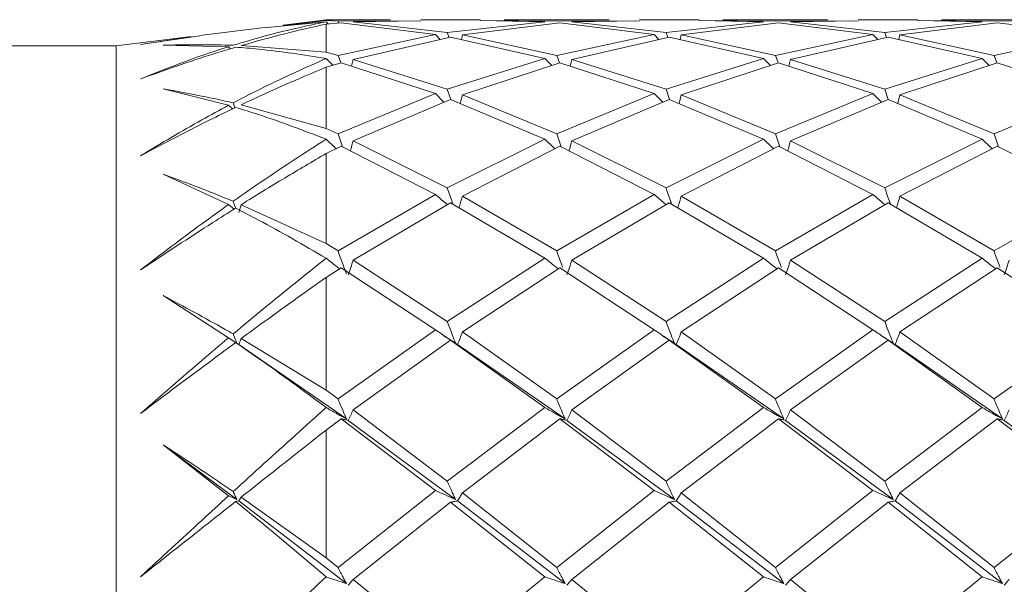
# Model space of a CAD drawing. Header units: millimetres. Extents: x 13381 to 13678, y 211 to 627.
# Tile 38 of 51: x 13496.6 to 13505.98, y 602.34 to 607.72. Entities that reach past the tile are written whole.
import ezdxf

# ---------------------------------------------------------------- set-up
doc = ezdxf.new("R2010")
doc.units = ezdxf.units.MM
doc.header["$LTSCALE"] = 0.3

msp = doc.modelspace()

# ---------------------------------------------------------------- linework, layer by layer
at = {"color": 7, "linetype": 'Continuous', "lineweight": 15}
for p, q in [((13498.9632, 607.6503), (13498.3219, 607.5701)), ((13499.5229, 607.701), (13498.9635, 607.6474)), ((13499.5229, 607.7202), (13499.1138, 607.6691)), ((13499.1147, 607.6616), (13499.5229, 607.7126)), ((13500.1369, 607.7202), (13499.5229, 607.7202)), ((13499.5229, 607.6784), (13499.6682, 607.6907)), ((13499.5229, 607.4096), (13499.5229, 607.6784)), ((13499.637, 607.7074), (13499.5231, 607.7125)), ((13499.5239, 607.7009), (13499.5439, 607.6801)), ((13500.3898, 607.7102), (13499.637, 607.7074)), ((13499.6442, 607.6887), (13499.637, 607.7074)), ((13499.6682, 607.6907), (13500.564, 607.5801)), ((13499.7811, 607.6989), (13500.4257, 607.7108)), ((13500.6774, 607.5985), (13499.7811, 607.6989)), ((13500.9924, 607.7202), (13500.4257, 607.7202)), ((13501.6071, 607.7009), (13500.6774, 607.5985)), ((13500.8221, 607.5747), (13501.7511, 607.6907)), ((13500.9924, 607.7113), (13501.6071, 607.7009)), ((13501.7199, 607.7074), (13500.9971, 607.7112)), ((13502.2202, 607.7202), (13501.2189, 607.7202)), ((13502.4731, 607.7102), (13501.7199, 607.7074)), ((13501.7511, 607.6907), (13502.6477, 607.5801)), ((13501.8637, 607.6989), (13502.5091, 607.7108)), ((13502.7611, 607.5985), (13501.8637, 607.6989)), ((13503.0758, 607.7202), (13502.5091, 607.7202)), ((13503.69, 607.7009), (13502.7611, 607.5985)), ((13502.9058, 607.5747), (13503.8337, 607.6907)), ((13503.0758, 607.7113), (13503.69, 607.7009)), ((13503.8026, 607.7074), (13503.0805, 607.7112)), ((13504.3035, 607.7202), (13503.3021, 607.7202)), ((13504.5565, 607.7102), (13503.8026, 607.7074)), ((13503.8337, 607.6907), (13504.7314, 607.5801)), ((13503.9466, 607.6989), (13504.5925, 607.7108)), ((13504.8448, 607.5985), (13503.9466, 607.6989)), ((13505.1592, 607.7202), (13504.5925, 607.7202)), ((13505.7726, 607.7009), (13504.8448, 607.5985)), ((13504.9895, 607.5747), (13505.9167, 607.6907)), ((13505.1592, 607.7113), (13505.7726, 607.7009)), ((13505.8854, 607.7074), (13505.1638, 607.7112)), ((13506.3868, 607.7202), (13505.3854, 607.7202)), ((13506.6399, 607.7102), (13505.8854, 607.7074)), ((13505.9167, 607.6907), (13506.8151, 607.5801)), ((13498.2393, 607.5598), (13497.5229, 607.4702)), ((13498.3223, 607.5668), (13497.7571, 607.484)), ((13497.7571, 607.484), (13498.2397, 607.5566)), ((13500.564, 607.5801), (13499.637, 607.3805)), ((13499.7811, 607.3419), (13500.7087, 607.5547)), ((13500.564, 607.5801), (13500.6104, 607.5321)), ((13500.6947, 607.5514), (13500.6774, 607.5985)), ((13500.7087, 607.5547), (13501.6071, 607.3504)), ((13500.8221, 607.5747), (13500.8118, 607.5312)), ((13501.7199, 607.3805), (13500.8221, 607.5747)), ((13502.6477, 607.5801), (13501.7199, 607.3805)), ((13501.8637, 607.3419), (13502.7924, 607.5547)), ((13502.6477, 607.5801), (13502.6941, 607.5321)), ((13502.7784, 607.5514), (13502.7611, 607.5985)), ((13502.7924, 607.5547), (13503.69, 607.3504)), ((13502.9058, 607.5747), (13502.8955, 607.5312)), ((13503.8026, 607.3805), (13502.9058, 607.5747)), ((13504.7314, 607.5801), (13503.8026, 607.3805)), ((13503.9466, 607.3419), (13504.8761, 607.5547)), ((13504.7314, 607.5801), (13504.7778, 607.5322)), ((13504.8621, 607.5514), (13504.8448, 607.5985)), ((13504.8761, 607.5547), (13505.7726, 607.3504)), ((13504.9895, 607.5747), (13504.9792, 607.5312)), ((13505.8854, 607.3805), (13504.9895, 607.5747)), ((13506.8151, 607.5801), (13505.8854, 607.3805)), ((13497.5229, 607.4702), (13488.0229, 607.4702)), ((13497.5229, 601.2202), (13497.5229, 607.4702)), ((13498.5942, 607.463), (13497.9708, 607.4777)), ((13498.5942, 607.463), (13498.6135, 607.4439)), ((13498.7146, 607.474), (13499.5229, 607.4096)), ((13499.637, 607.3805), (13499.5231, 607.4096)), ((13499.6623, 607.3085), (13499.637, 607.3805)), ((13501.7453, 607.3083), (13501.7199, 607.3805)), ((13503.828, 607.3083), (13503.8026, 607.3805)), ((13505.9109, 607.3083), (13505.8854, 607.3805)), ((13499.5229, 607.2677), (13499.6682, 607.3102)), ((13499.5229, 606.6849), (13499.5229, 607.2677)), ((13499.5239, 607.3504), (13499.5868, 607.2864)), ((13499.6682, 607.3102), (13500.564, 607.0159)), ((13499.7811, 607.3419), (13499.7657, 607.2782)), ((13500.6774, 607.0571), (13499.7811, 607.3419)), ((13501.6071, 607.3504), (13500.6774, 607.0571)), ((13500.8221, 607.0043), (13501.7511, 607.3102)), ((13501.6071, 607.3504), (13501.6721, 607.2842)), ((13501.7511, 607.3102), (13502.6477, 607.0159)), ((13501.8637, 607.3419), (13501.8484, 607.2782)), ((13502.7611, 607.0571), (13501.8637, 607.3419)), ((13503.69, 607.3504), (13502.7611, 607.0571)), ((13502.9058, 607.0043), (13503.8337, 607.3102)), ((13503.69, 607.3504), (13503.7548, 607.2842)), ((13503.8337, 607.3102), (13504.7314, 607.0159)), ((13503.9466, 607.3419), (13503.9312, 607.2782)), ((13504.8448, 607.0571), (13503.9466, 607.3419)), ((13505.7726, 607.3504), (13504.8448, 607.0571)), ((13504.9895, 607.0043), (13505.9167, 607.3102)), ((13505.7726, 607.3504), (13505.8376, 607.2841)), ((13505.9167, 607.3102), (13506.8151, 607.0159)), ((13498.5942, 606.9048), (13497.9708, 607.0624)), ((13500.564, 607.0159), (13499.637, 606.6339)), ((13500.564, 607.0159), (13500.6464, 606.9351)), ((13500.7108, 606.9606), (13500.6774, 607.0571)), ((13500.8221, 607.0043), (13500.8014, 606.9224)), ((13501.7199, 606.6339), (13500.8221, 607.0043)), ((13502.6477, 607.0159), (13501.7199, 606.6339)), ((13502.6477, 607.0159), (13502.7301, 606.9351)), ((13502.7945, 606.9606), (13502.7611, 607.0571)), ((13502.9058, 607.0043), (13502.8851, 606.9224)), ((13503.8026, 606.6339), (13502.9058, 607.0043)), ((13504.7314, 607.0159), (13503.8026, 606.6339)), ((13504.7314, 607.0159), (13504.8138, 606.9351)), ((13504.8782, 606.9606), (13504.8448, 607.0571)), ((13504.9895, 607.0043), (13504.9688, 606.9223)), ((13505.8854, 606.6339), (13504.9895, 607.0043)), ((13506.8151, 607.0159), (13505.8854, 606.6339)), ((13498.5942, 606.9048), (13498.631, 606.8701)), ((13498.7146, 606.9101), (13499.5229, 606.6849)), ((13499.7811, 606.5677), (13500.7087, 606.9615)), ((13500.7087, 606.9615), (13501.6071, 606.5822)), ((13501.8637, 606.5677), (13502.7924, 606.9615)), ((13502.7924, 606.9615), (13503.69, 606.5822)), ((13503.9466, 606.5677), (13504.8761, 606.9615)), ((13504.8761, 606.9615), (13505.7726, 606.5822)), ((13499.637, 606.6339), (13499.5231, 606.6848)), ((13499.6801, 606.5085), (13499.637, 606.6339)), ((13501.763, 606.5086), (13501.7199, 606.6339)), ((13503.8456, 606.5086), (13503.8026, 606.6339)), ((13505.9286, 606.5086), (13505.8854, 606.6339)), ((13499.5229, 606.4449), (13499.6682, 606.5146)), ((13499.6682, 606.5146), (13500.564, 606.0568)), ((13500.6774, 606.118), (13499.7811, 606.5677)), ((13501.6071, 606.5822), (13500.6774, 606.118)), ((13500.8221, 606.0397), (13501.7511, 606.5146)), ((13501.7511, 606.5146), (13502.6477, 606.0568)), ((13502.7611, 606.118), (13501.8637, 606.5677)), ((13503.69, 606.5822), (13502.7611, 606.118)), ((13502.9058, 606.0397), (13503.8337, 606.5146)), ((13503.8337, 606.5146), (13504.7314, 606.0568)), ((13504.8448, 606.118), (13503.9466, 606.5677)), ((13505.7726, 606.5822), (13504.8448, 606.118)), ((13504.9895, 606.0397), (13505.9167, 606.5146)), ((13505.9167, 606.5146), (13506.8151, 606.0568)), ((13499.5229, 605.5878), (13499.5229, 606.4449)), ((13498.5942, 605.9592), (13497.9708, 606.249)), ((13500.564, 606.0568), (13499.637, 605.5183)), ((13502.6477, 606.0568), (13501.7199, 605.5183)), ((13504.7314, 606.0568), (13503.8026, 605.5183)), ((13506.8151, 606.0568), (13505.8854, 605.5183)), ((13498.5942, 605.9592), (13498.6466, 605.9158)), ((13498.7146, 605.9584), (13498.692, 605.8837)), ((13498.7146, 605.9584), (13499.5229, 605.5878)), ((13499.7811, 605.4291), (13500.7087, 605.9772)), ((13500.7087, 605.9772), (13501.6071, 605.4486)), ((13501.7199, 605.5183), (13500.8221, 606.0397)), ((13501.8637, 605.4291), (13502.7924, 605.9772)), ((13502.7924, 605.9772), (13503.69, 605.4486)), ((13503.8026, 605.5183), (13502.9058, 606.0397)), ((13503.9466, 605.4291), (13504.8761, 605.9772)), ((13504.8761, 605.9772), (13505.7726, 605.4486)), ((13505.8854, 605.5183), (13504.9895, 606.0397)), ((13499.637, 605.5183), (13499.5231, 605.5877)), ((13500.6774, 604.8451), (13499.7811, 605.4291)), ((13501.6071, 605.4486), (13500.6774, 604.8451)), ((13502.7611, 604.8451), (13501.8637, 605.4291)), ((13503.69, 605.4486), (13502.7611, 604.8451)), ((13504.8448, 604.8451), (13503.9466, 605.4291)), ((13505.7726, 605.4486), (13504.8448, 604.8451)), ((13499.5229, 605.266), (13499.6682, 605.3583)), ((13499.6682, 605.3583), (13500.564, 604.768)), ((13500.8221, 604.7466), (13501.7511, 605.3583)), ((13501.7511, 605.3583), (13502.6477, 604.768)), ((13502.9058, 604.7466), (13503.8337, 605.3583)), ((13503.8337, 605.3583), (13504.7314, 604.768)), ((13504.9895, 604.7466), (13505.9167, 605.3583)), ((13505.9167, 605.3583), (13506.8151, 604.768)), ((13499.5229, 604.193), (13499.5229, 605.266)), ((13498.5942, 604.6906), (13497.9708, 605.0929)), ((13500.564, 604.768), (13499.637, 604.1098)), ((13501.7199, 604.1098), (13500.8221, 604.7466)), ((13502.6477, 604.768), (13501.7199, 604.1098)), ((13503.8026, 604.1098), (13502.9058, 604.7466)), ((13504.7314, 604.768), (13503.8026, 604.1098)), ((13505.8854, 604.1098), (13504.9895, 604.7466)), ((13506.8151, 604.768), (13505.8854, 604.1098)), ((13498.6737, 604.6383), (13498.5614, 604.711)), ((13498.5942, 604.6906), (13498.6737, 604.6383)), ((13498.692, 604.6262), (13498.6616, 604.645)), ((13498.7146, 604.6839), (13498.692, 604.6262)), ((13498.7146, 604.6839), (13499.5229, 604.193)), ((13499.7811, 604.0037), (13500.7087, 604.6686)), ((13500.7574, 604.6383), (13500.645, 604.7099)), ((13500.7087, 604.6686), (13501.6071, 604.0268)), ((13501.8637, 604.0037), (13502.7924, 604.6686)), ((13502.8411, 604.6383), (13502.7287, 604.7099)), ((13502.7924, 604.6686), (13503.69, 604.0268)), ((13503.9466, 604.0037), (13504.8761, 604.6686)), ((13504.9248, 604.6383), (13504.8123, 604.7099)), ((13504.8761, 604.6686), (13505.7726, 604.0268)), ((13499.7167, 603.9174), (13498.692, 604.6262)), ((13501.7995, 603.9174), (13500.7757, 604.6262)), ((13503.8822, 603.9174), (13502.8594, 604.6262)), ((13505.9652, 603.9174), (13504.9431, 604.6262)), ((13499.637, 604.1098), (13499.5229, 604.193)), ((13499.5229, 604.026), (13499.5229, 604.0275)), ((13499.5229, 604.0275), (13499.5239, 604.0268)), ((13499.5239, 604.0268), (13499.5229, 604.026)), ((13500.6774, 603.3251), (13499.7811, 604.0037)), ((13501.6071, 604.0268), (13500.6774, 603.3251)), ((13502.7611, 603.3251), (13501.8637, 604.0037)), ((13503.69, 604.0268), (13502.7611, 603.3251)), ((13504.8448, 603.3251), (13503.9466, 604.0037)), ((13505.7726, 604.0268), (13504.8448, 603.3251)), ((13499.5229, 603.8114), (13499.6682, 603.9199)), ((13499.6682, 603.9199), (13500.564, 603.2375)), ((13500.7574, 603.1503), (13499.7349, 603.9043)), ((13500.8221, 603.2132), (13501.7511, 603.9199)), ((13501.7511, 603.9199), (13502.6477, 603.2375)), ((13502.8411, 603.1503), (13501.8176, 603.9043)), ((13502.9058, 603.2132), (13503.8337, 603.9199)), ((13503.8337, 603.9199), (13504.7314, 603.2375)), ((13504.9248, 603.1503), (13503.9003, 603.9043)), ((13504.9895, 603.2132), (13505.9167, 603.9199)), ((13505.9167, 603.9199), (13506.8151, 603.2375)), ((13507.0084, 603.1503), (13505.9834, 603.9043)), ((13499.5229, 602.5957), (13499.5229, 603.8114)), ((13498.5942, 603.1855), (13497.9708, 603.6729)), ((13498.6737, 603.1503), (13497.9708, 603.6729)), ((13500.564, 603.2375), (13499.637, 602.5044)), ((13502.6477, 603.2375), (13501.7199, 602.5044)), ((13504.7314, 603.2375), (13503.8026, 602.5044)), ((13506.8151, 603.2375), (13505.8854, 602.5044)), ((13498.5942, 603.1855), (13498.6737, 603.1503)), ((13498.692, 603.1365), (13498.6616, 603.1314)), ((13498.7146, 603.1733), (13498.692, 603.1365)), ((13499.7167, 602.3502), (13498.692, 603.1365)), ((13498.7146, 603.1733), (13499.5229, 602.5957)), ((13501.7995, 602.3502), (13500.7757, 603.1365)), ((13501.7199, 602.5044), (13500.8221, 603.2132)), ((13503.8822, 602.3502), (13502.8594, 603.1365)), ((13503.8026, 602.5044), (13502.9058, 603.2132)), ((13505.9652, 602.3502), (13504.9431, 603.1365)), ((13505.8854, 602.5044), (13504.9895, 603.2132)), ((13499.7811, 602.3886), (13500.7087, 603.125)), ((13500.7087, 603.125), (13501.6071, 602.4137)), ((13501.8637, 602.3886), (13502.7924, 603.125)), ((13502.7924, 603.125), (13503.69, 602.4137)), ((13503.9466, 602.3886), (13504.8761, 603.125)), ((13504.8761, 603.125), (13505.7726, 602.4137)), ((13499.637, 602.5044), (13499.5229, 602.5957)), ((13499.5229, 602.4129), (13499.5229, 602.4145)), ((13499.5229, 602.4145), (13499.5239, 602.4137)), ((13499.5239, 602.4137), (13499.5229, 602.4129)), ((13500.6774, 601.6617), (13499.7811, 602.3886)), ((13501.6071, 602.4137), (13500.6774, 601.6617)), ((13502.7611, 601.6617), (13501.8637, 602.3886)), ((13503.69, 602.4137), (13502.7611, 601.6617)), ((13504.8448, 601.6617), (13503.9466, 602.3886)), ((13505.7726, 602.4137), (13504.8448, 601.6617))]:
    msp.add_line(p, q, dxfattribs=at)
for points, knots in [([(13498.6383, 607.4768), (13498.736, 607.5061), (13499.0315, 607.5947), (13499.3258, 607.6583), (13499.5229, 607.7008)], [0, 0, 0, 0, 0.330343, 1, 1, 1, 1]), ([(13499.5229, 607.6784), (13499.3917, 607.6489), (13499.123, 607.5885), (13498.8528, 607.5127), (13498.7146, 607.474)], [0, 0, 0, 0, 0.488395, 1, 1, 1, 1]), ([(13497.7571, 607.1565), (13497.9513, 607.2341), (13498.2305, 607.3456), (13498.5092, 607.4356), (13498.5942, 607.463)], [0, 0, 0, 0, 0.6953231, 1, 1, 1, 1]), ([(13498.6616, 607.4585), (13498.5895, 607.4369), (13498.2886, 607.3469), (13497.9867, 607.2387), (13497.7571, 607.1565)], [0, 0, 0, 0, 0.239604, 1, 1, 1, 1]), ([(13497.9708, 607.4777), (13498.1679, 607.4809), (13498.3906, 607.4845), (13498.6128, 607.4776), (13498.6383, 607.4768)], [0, 0, 0, 0, 0.8849732, 1, 1, 1, 1]), ([(13499.5229, 607.3507), (13499.3086, 607.3848), (13499.022, 607.4305), (13498.7342, 607.4529), (13498.6616, 607.4585)], [0, 0, 0, 0, 0.747702, 1, 1, 1, 1]), ([(13498.6383, 606.9281), (13498.736, 606.9786), (13499.0315, 607.1316), (13499.3258, 607.2625), (13499.5229, 607.3502)], [0, 0, 0, 0, 0.330343, 1, 1, 1, 1]), ([(13499.5229, 607.2677), (13499.3917, 607.2127), (13499.123, 607.1), (13498.8528, 606.9744), (13498.7146, 606.9101)], [0, 0, 0, 0, 0.488396, 1, 1, 1, 1]), ([(13497.9708, 607.0624), (13498.1679, 607.0262), (13498.3906, 606.9852), (13498.6128, 606.934), (13498.6383, 606.9281)], [0, 0, 0, 0, 0.8849735, 1, 1, 1, 1]), ([(13497.7571, 606.4244), (13497.9513, 606.5413), (13498.2305, 606.7095), (13498.5092, 606.8592), (13498.5942, 606.9048)], [0, 0, 0, 0, 0.695322, 1, 1, 1, 1]), ([(13498.6616, 606.8849), (13498.5895, 606.8503), (13498.2886, 606.7056), (13497.9867, 606.5459), (13497.7571, 606.4244)], [0, 0, 0, 0, 0.239604, 1, 1, 1, 1]), ([(13498.655, 606.8817), (13498.6507, 606.8936), (13498.6451, 606.9091), (13498.6396, 606.9245), (13498.6383, 606.9281)], [0, 0, 0, 0, 0.770536, 1, 1, 1, 1]), ([(13499.5229, 606.5827), (13499.3086, 606.6649), (13499.022, 606.7749), (13498.7342, 606.8628), (13498.6616, 606.8849)], [0, 0, 0, 0, 0.747701, 1, 1, 1, 1]), ([(13498.6383, 605.9904), (13498.736, 606.0587), (13499.0315, 606.2655), (13499.3258, 606.4549), (13499.5229, 606.5817)], [0, 0, 0, 0, 0.330343, 1, 1, 1, 1]), ([(13499.5239, 606.5822), (13499.5554, 606.5523), (13499.5874, 606.522), (13499.6204, 606.4924), (13499.6209, 606.4919)], [0, 0, 0, 0, 0.983582, 1, 1, 1, 1]), ([(13499.7811, 606.5677), (13499.7736, 606.5394), (13499.765, 606.5069), (13499.756, 606.4745), (13499.7549, 606.4703)], [0, 0, 0, 0, 0.872641, 1, 1, 1, 1]), ([(13501.6071, 606.5822), (13501.6385, 606.5524), (13501.6708, 606.5217), (13501.7041, 606.4918), (13501.7049, 606.491)], [0, 0, 0, 0, 0.973627, 1, 1, 1, 1]), ([(13501.8637, 606.5677), (13501.8563, 606.5394), (13501.8477, 606.5069), (13501.8388, 606.4745), (13501.8376, 606.4704)], [0, 0, 0, 0, 0.873661, 1, 1, 1, 1]), ([(13503.69, 606.5822), (13503.7213, 606.5523), (13503.7535, 606.5217), (13503.7868, 606.4918), (13503.7876, 606.491)], [0, 0, 0, 0, 0.973988, 1, 1, 1, 1]), ([(13503.9466, 606.5677), (13503.9391, 606.5394), (13503.9305, 606.5069), (13503.9215, 606.4745), (13503.9204, 606.4704)], [0, 0, 0, 0, 0.873674, 1, 1, 1, 1]), ([(13505.7726, 606.5822), (13505.804, 606.5523), (13505.8363, 606.5216), (13505.8696, 606.4918), (13505.8705, 606.491)], [0, 0, 0, 0, 0.973601, 1, 1, 1, 1]), ([(13499.5229, 606.4449), (13499.3917, 606.3681), (13499.123, 606.2109), (13498.8528, 606.0439), (13498.7146, 605.9584)], [0, 0, 0, 0, 0.488395, 1, 1, 1, 1]), ([(13497.9708, 606.249), (13498.1679, 606.1758), (13498.3906, 606.0931), (13498.6128, 606.001), (13498.6383, 605.9904)], [0, 0, 0, 0, 0.8849734, 1, 1, 1, 1]), ([(13500.564, 606.0568), (13500.5956, 606.0291), (13500.6332, 605.9962), (13500.672, 605.9642), (13500.6781, 605.9591)], [0, 0, 0, 0, 0.841058, 1, 1, 1, 1]), ([(13500.7287, 605.972), (13500.7277, 605.9746), (13500.71, 606.0231), (13500.6932, 606.0719), (13500.6774, 606.118)], [0, 0, 0, 0, 0.0539771, 1, 1, 1, 1]), ([(13502.6477, 606.0568), (13502.6793, 606.0291), (13502.7169, 605.9962), (13502.7557, 605.9642), (13502.7618, 605.9591)], [0, 0, 0, 0, 0.8411, 1, 1, 1, 1]), ([(13502.8124, 605.972), (13502.8114, 605.9746), (13502.7937, 606.0231), (13502.7769, 606.0719), (13502.7611, 606.118)], [0, 0, 0, 0, 0.053985, 1, 1, 1, 1]), ([(13504.7314, 606.0568), (13504.763, 606.0291), (13504.8006, 605.9962), (13504.8394, 605.9642), (13504.8455, 605.9591)], [0, 0, 0, 0, 0.841152, 1, 1, 1, 1]), ([(13504.8961, 605.972), (13504.8951, 605.9746), (13504.8774, 606.0231), (13504.8607, 606.0719), (13504.8448, 606.118)], [0, 0, 0, 0, 0.0540204, 1, 1, 1, 1]), ([(13497.7571, 605.3377), (13497.9513, 605.486), (13498.2305, 605.6992), (13498.5092, 605.8984), (13498.5942, 605.9592)], [0, 0, 0, 0, 0.695323, 1, 1, 1, 1]), ([(13498.6622, 605.925), (13498.6554, 605.9433), (13498.6474, 605.9651), (13498.6396, 605.9869), (13498.6383, 605.9904)], [0, 0, 0, 0, 0.839112, 1, 1, 1, 1]), ([(13500.8221, 606.0397), (13500.8146, 606.0136), (13500.8039, 605.9769), (13500.7928, 605.9403), (13500.7896, 605.9296)], [0, 0, 0, 0, 0.708699, 1, 1, 1, 1]), ([(13502.9058, 606.0397), (13502.8983, 606.0136), (13502.8876, 605.9769), (13502.8765, 605.9402), (13502.8733, 605.9295)], [0, 0, 0, 0, 0.708436, 1, 1, 1, 1]), ([(13504.9895, 606.0397), (13504.982, 606.0136), (13504.9713, 605.9769), (13504.9602, 605.9402), (13504.9569, 605.9295)], [0, 0, 0, 0, 0.708201, 1, 1, 1, 1]), ([(13498.6616, 605.9253), (13498.5895, 605.8799), (13498.2886, 605.6905), (13497.9867, 605.4901), (13497.7571, 605.3377)], [0, 0, 0, 0, 0.239604, 1, 1, 1, 1]), ([(13499.5229, 605.4492), (13499.3086, 605.5739), (13499.022, 605.7407), (13498.7342, 605.8881), (13498.6616, 605.9253)], [0, 0, 0, 0, 0.747703, 1, 1, 1, 1]), ([(13499.7167, 605.3008), (13499.7061, 605.3287), (13499.6787, 605.401), (13499.6529, 605.4737), (13499.637, 605.5183)], [0, 0, 0, 0, 0.386189, 1, 1, 1, 1]), ([(13501.7775, 605.3594), (13501.7744, 605.3678), (13501.7545, 605.4206), (13501.7357, 605.4737), (13501.7199, 605.5183)], [0, 0, 0, 0, 0.159396, 1, 1, 1, 1]), ([(13503.8602, 605.3594), (13503.857, 605.3678), (13503.8371, 605.4206), (13503.8184, 605.4737), (13503.8026, 605.5183)], [0, 0, 0, 0, 0.159334, 1, 1, 1, 1]), ([(13505.9431, 605.3594), (13505.94, 605.3678), (13505.9201, 605.4206), (13505.9012, 605.4737), (13505.8854, 605.5183)], [0, 0, 0, 0, 0.15913, 1, 1, 1, 1]), ([(13498.6383, 604.7277), (13498.736, 604.8091), (13499.0315, 605.0557), (13499.3258, 605.2906), (13499.5229, 605.4479)], [0, 0, 0, 0, 0.330342, 1, 1, 1, 1]), ([(13499.5239, 605.4486), (13499.5555, 605.4236), (13499.598, 605.39), (13499.6418, 605.3571), (13499.6531, 605.3487)], [0, 0, 0, 0, 0.742412, 1, 1, 1, 1]), ([(13499.7811, 605.4291), (13499.7735, 605.4059), (13499.7585, 605.3594), (13499.7427, 605.3129), (13499.7349, 605.2897)], [0, 0, 0, 0, 0.499989, 1, 1, 1, 1]), ([(13501.6071, 605.4486), (13501.6386, 605.4236), (13501.6811, 605.3899), (13501.7249, 605.357), (13501.7362, 605.3485)], [0, 0, 0, 0, 0.7410546, 1, 1, 1, 1]), ([(13501.8637, 605.4291), (13501.8562, 605.4059), (13501.8412, 605.3594), (13501.8255, 605.3129), (13501.8176, 605.2897)], [0, 0, 0, 0, 0.499992, 1, 1, 1, 1]), ([(13503.69, 605.4486), (13503.7214, 605.4236), (13503.7638, 605.3899), (13503.8076, 605.357), (13503.8189, 605.3485)], [0, 0, 0, 0, 0.741266, 1, 1, 1, 1]), ([(13503.9466, 605.4291), (13503.939, 605.4059), (13503.924, 605.3594), (13503.9082, 605.3129), (13503.9003, 605.2897)], [0, 0, 0, 0, 0.499991, 1, 1, 1, 1]), ([(13505.7726, 605.4486), (13505.8041, 605.4236), (13505.8466, 605.3899), (13505.8905, 605.357), (13505.9018, 605.3485)], [0, 0, 0, 0, 0.7411982, 1, 1, 1, 1]), ([(13506.0297, 605.4291), (13506.0221, 605.4059), (13506.007, 605.3594), (13505.9913, 605.3129), (13505.9834, 605.2897)], [0, 0, 0, 0, 0.499986, 1, 1, 1, 1]), ([(13499.5229, 605.266), (13499.3917, 605.1727), (13499.123, 604.9817), (13498.8528, 604.7847), (13498.7146, 604.6839)], [0, 0, 0, 0, 0.488395, 1, 1, 1, 1]), ([(13497.9708, 605.0929), (13498.1679, 604.9877), (13498.3906, 604.8689), (13498.6128, 604.7422), (13498.6383, 604.7277)], [0, 0, 0, 0, 0.884973, 1, 1, 1, 1]), ([(13500.7574, 604.6383), (13500.7468, 604.6649), (13500.7193, 604.7336), (13500.6933, 604.8027), (13500.6774, 604.8451)], [0, 0, 0, 0, 0.3860191, 1, 1, 1, 1]), ([(13502.8411, 604.6383), (13502.8305, 604.6649), (13502.803, 604.7336), (13502.777, 604.8027), (13502.7611, 604.8451)], [0, 0, 0, 0, 0.386011, 1, 1, 1, 1]), ([(13504.9248, 604.6383), (13504.9142, 604.6649), (13504.8867, 604.7336), (13504.8607, 604.8027), (13504.8448, 604.8451)], [0, 0, 0, 0, 0.3860121, 1, 1, 1, 1]), ([(13498.6737, 604.6383), (13498.6631, 604.6649), (13498.6512, 604.6946), (13498.6396, 604.7244), (13498.6383, 604.7277)], [0, 0, 0, 0, 0.891596, 1, 1, 1, 1]), ([(13500.564, 604.768), (13500.5957, 604.7462), (13500.6592, 604.7024), (13500.7247, 604.6597), (13500.7574, 604.6383)], [0, 0, 0, 0, 0.499897, 1, 1, 1, 1]), ([(13500.8221, 604.7466), (13500.8145, 604.7265), (13500.7994, 604.6863), (13500.7836, 604.6462), (13500.7757, 604.6262)], [0, 0, 0, 0, 0.499988, 1, 1, 1, 1]), ([(13502.6477, 604.768), (13502.6794, 604.7462), (13502.7429, 604.7024), (13502.8084, 604.6597), (13502.8411, 604.6383)], [0, 0, 0, 0, 0.499901, 1, 1, 1, 1]), ([(13502.9058, 604.7466), (13502.8983, 604.7265), (13502.8831, 604.6863), (13502.8673, 604.6462), (13502.8594, 604.6262)], [0, 0, 0, 0, 0.499988, 1, 1, 1, 1]), ([(13504.7314, 604.768), (13504.7631, 604.7462), (13504.8266, 604.7025), (13504.8921, 604.6597), (13504.9248, 604.6383)], [0, 0, 0, 0, 0.4998936, 1, 1, 1, 1]), ([(13504.9895, 604.7466), (13504.9819, 604.7265), (13504.9668, 604.6863), (13504.951, 604.6462), (13504.9431, 604.6262)], [0, 0, 0, 0, 0.4999839, 1, 1, 1, 1]), ([(13497.7571, 603.9704), (13497.9513, 604.1399), (13498.2305, 604.3837), (13498.5092, 604.6189), (13498.5942, 604.6906)], [0, 0, 0, 0, 0.695323, 1, 1, 1, 1]), ([(13498.6616, 604.645), (13498.5895, 604.592), (13498.2886, 604.3707), (13497.9867, 604.1433), (13497.7571, 603.9704)], [0, 0, 0, 0, 0.239604, 1, 1, 1, 1]), ([(13499.5229, 604.0275), (13499.3086, 604.1862), (13499.022, 604.3985), (13498.7342, 604.5954), (13498.6616, 604.645)], [0, 0, 0, 0, 0.747702, 1, 1, 1, 1]), ([(13500.7757, 604.6262), (13500.7643, 604.6332), (13500.7414, 604.6472), (13500.7196, 604.6615), (13500.7087, 604.6686)], [0, 0, 0, 0, 0.4999668, 1, 1, 1, 1]), ([(13502.8594, 604.6262), (13502.848, 604.6332), (13502.8251, 604.6472), (13502.8033, 604.6615), (13502.7924, 604.6686)], [0, 0, 0, 0, 0.499962, 1, 1, 1, 1]), ([(13504.9431, 604.6262), (13504.9317, 604.6332), (13504.9088, 604.6472), (13504.887, 604.6615), (13504.8761, 604.6686)], [0, 0, 0, 0, 0.499975, 1, 1, 1, 1]), ([(13499.7167, 603.9174), (13499.7061, 603.9421), (13499.6787, 604.0061), (13499.6529, 604.0704), (13499.637, 604.1098)], [0, 0, 0, 0, 0.38619, 1, 1, 1, 1]), ([(13501.7995, 603.9174), (13501.7889, 603.9421), (13501.7616, 604.0061), (13501.7358, 604.0704), (13501.7199, 604.1098)], [0, 0, 0, 0, 0.386277, 1, 1, 1, 1]), ([(13503.8822, 603.9174), (13503.8716, 603.9421), (13503.8443, 604.0061), (13503.8184, 604.0704), (13503.8026, 604.1098)], [0, 0, 0, 0, 0.386268, 1, 1, 1, 1]), ([(13505.9652, 603.9174), (13505.9546, 603.9421), (13505.9272, 604.0061), (13505.9013, 604.0704), (13505.8854, 604.1098)], [0, 0, 0, 0, 0.3861825, 1, 1, 1, 1]), ([(13498.6383, 603.2259), (13498.736, 603.3149), (13499.0315, 603.5844), (13499.3258, 603.8489), (13499.5229, 604.026)], [0, 0, 0, 0, 0.330343, 1, 1, 1, 1]), ([(13499.5239, 604.0268), (13499.5556, 604.0084), (13499.6189, 603.9716), (13499.6841, 603.9355), (13499.7167, 603.9174)], [0, 0, 0, 0, 0.499901, 1, 1, 1, 1]), ([(13499.7811, 604.0037), (13499.7735, 603.9871), (13499.7585, 603.954), (13499.7427, 603.9209), (13499.7349, 603.9043)], [0, 0, 0, 0, 0.499993, 1, 1, 1, 1]), ([(13501.6071, 604.0268), (13501.6387, 604.0084), (13501.7018, 603.9716), (13501.7669, 603.9355), (13501.7995, 603.9174)], [0, 0, 0, 0, 0.499903, 1, 1, 1, 1]), ([(13501.8637, 604.0037), (13501.8562, 603.9871), (13501.8412, 603.954), (13501.8255, 603.9209), (13501.8176, 603.9043)], [0, 0, 0, 0, 0.499992, 1, 1, 1, 1]), ([(13503.69, 604.0268), (13503.7215, 604.0084), (13503.7846, 603.9715), (13503.8496, 603.9354), (13503.8822, 603.9174)], [0, 0, 0, 0, 0.499904, 1, 1, 1, 1]), ([(13503.9466, 604.0037), (13503.939, 603.9871), (13503.924, 603.954), (13503.9082, 603.9209), (13503.9003, 603.9043)], [0, 0, 0, 0, 0.4999915, 1, 1, 1, 1]), ([(13505.7726, 604.0268), (13505.8042, 604.0083), (13505.8674, 603.9715), (13505.9326, 603.9354), (13505.9652, 603.9174)], [0, 0, 0, 0, 0.499899, 1, 1, 1, 1]), ([(13506.0297, 604.0037), (13506.0221, 603.9871), (13506.007, 603.954), (13505.9913, 603.9209), (13505.9834, 603.9043)], [0, 0, 0, 0, 0.499986, 1, 1, 1, 1]), ([(13499.7349, 603.9043), (13499.7235, 603.9069), (13499.7007, 603.912), (13499.679, 603.9173), (13499.6682, 603.9199)], [0, 0, 0, 0, 0.499978, 1, 1, 1, 1]), ([(13501.8176, 603.9043), (13501.8063, 603.9069), (13501.7836, 603.912), (13501.7619, 603.9173), (13501.7511, 603.9199)], [0, 0, 0, 0, 0.499979, 1, 1, 1, 1]), ([(13503.9003, 603.9043), (13503.889, 603.9069), (13503.8662, 603.912), (13503.8446, 603.9173), (13503.8337, 603.9199)], [0, 0, 0, 0, 0.499965, 1, 1, 1, 1]), ([(13505.9834, 603.9043), (13505.972, 603.9069), (13505.9492, 603.912), (13505.9275, 603.9173), (13505.9167, 603.9199)], [0, 0, 0, 0, 0.499967, 1, 1, 1, 1]), ([(13499.5229, 603.8114), (13499.3917, 603.708), (13499.123, 603.4961), (13498.8528, 603.2825), (13498.7146, 603.1733)], [0, 0, 0, 0, 0.488395, 1, 1, 1, 1]), ([(13497.9708, 603.6729), (13498.1679, 603.5429), (13498.3906, 603.396), (13498.6128, 603.2434), (13498.6383, 603.2259)], [0, 0, 0, 0, 0.884973, 1, 1, 1, 1]), ([(13500.7574, 603.1503), (13500.7468, 603.1728), (13500.7193, 603.2309), (13500.6933, 603.2893), (13500.6774, 603.3251)], [0, 0, 0, 0, 0.386021, 1, 1, 1, 1]), ([(13502.8411, 603.1503), (13502.8305, 603.1728), (13502.803, 603.2309), (13502.777, 603.2893), (13502.7611, 603.3251)], [0, 0, 0, 0, 0.386012, 1, 1, 1, 1]), ([(13504.9248, 603.1503), (13504.9142, 603.1728), (13504.8867, 603.2309), (13504.8607, 603.2893), (13504.8448, 603.3251)], [0, 0, 0, 0, 0.386013, 1, 1, 1, 1]), ([(13500.564, 603.2375), (13500.5957, 603.2228), (13500.6592, 603.1935), (13500.7247, 603.1647), (13500.7574, 603.1503)], [0, 0, 0, 0, 0.499897, 1, 1, 1, 1]), ([(13502.6477, 603.2375), (13502.6794, 603.2228), (13502.7429, 603.1935), (13502.8084, 603.1647), (13502.8411, 603.1503)], [0, 0, 0, 0, 0.499899, 1, 1, 1, 1]), ([(13504.7314, 603.2375), (13504.7631, 603.2228), (13504.8266, 603.1935), (13504.8921, 603.1647), (13504.9248, 603.1503)], [0, 0, 0, 0, 0.499894, 1, 1, 1, 1]), ([(13497.7571, 602.4157), (13497.9513, 602.5949), (13498.2305, 602.8526), (13498.5092, 603.1078), (13498.5942, 603.1855)], [0, 0, 0, 0, 0.695323, 1, 1, 1, 1]), ([(13498.6737, 603.1503), (13498.6631, 603.1728), (13498.6512, 603.1979), (13498.6396, 603.2232), (13498.6383, 603.2259)], [0, 0, 0, 0, 0.8915884, 1, 1, 1, 1]), ([(13500.7757, 603.1365), (13500.7643, 603.1346), (13500.7414, 603.1307), (13500.7196, 603.1269), (13500.7087, 603.125)], [0, 0, 0, 0, 0.499968, 1, 1, 1, 1]), ([(13500.8221, 603.2132), (13500.8145, 603.2004), (13500.7994, 603.1748), (13500.7836, 603.1493), (13500.7757, 603.1365)], [0, 0, 0, 0, 0.4999898, 1, 1, 1, 1]), ([(13502.8594, 603.1365), (13502.848, 603.1346), (13502.8251, 603.1307), (13502.8033, 603.1269), (13502.7924, 603.125)], [0, 0, 0, 0, 0.4999628, 1, 1, 1, 1]), ([(13502.9058, 603.2132), (13502.8983, 603.2004), (13502.8831, 603.1748), (13502.8673, 603.1493), (13502.8594, 603.1365)], [0, 0, 0, 0, 0.4999898, 1, 1, 1, 1]), ([(13504.9431, 603.1365), (13504.9317, 603.1346), (13504.9088, 603.1307), (13504.887, 603.1269), (13504.8761, 603.125)], [0, 0, 0, 0, 0.499976, 1, 1, 1, 1]), ([(13504.9895, 603.2132), (13504.9819, 603.2004), (13504.9668, 603.1748), (13504.951, 603.1493), (13504.9431, 603.1365)], [0, 0, 0, 0, 0.4999856, 1, 1, 1, 1]), ([(13498.6616, 603.1314), (13498.5895, 603.0743), (13498.2886, 602.8363), (13497.9867, 602.5973), (13497.7571, 602.4157)], [0, 0, 0, 0, 0.239604, 1, 1, 1, 1]), ([(13499.5229, 602.4145), (13499.3086, 602.5964), (13499.022, 602.8397), (13498.7342, 603.0726), (13498.6616, 603.1314)], [0, 0, 0, 0, 0.747702, 1, 1, 1, 1]), ([(13499.7167, 602.3502), (13499.7061, 602.37), (13499.6787, 602.4213), (13499.6529, 602.4728), (13499.637, 602.5044)], [0, 0, 0, 0, 0.386188, 1, 1, 1, 1]), ([(13501.7995, 602.3502), (13501.7889, 602.37), (13501.7616, 602.4214), (13501.7358, 602.4728), (13501.7199, 602.5044)], [0, 0, 0, 0, 0.3862704, 1, 1, 1, 1]), ([(13503.8822, 602.3502), (13503.8716, 602.37), (13503.8443, 602.4213), (13503.8184, 602.4728), (13503.8026, 602.5044)], [0, 0, 0, 0, 0.386267, 1, 1, 1, 1]), ([(13505.9652, 602.3502), (13505.9546, 602.37), (13505.9272, 602.4213), (13505.9013, 602.4728), (13505.8854, 602.5044)], [0, 0, 0, 0, 0.3861798, 1, 1, 1, 1]), ([(13498.6383, 601.5874), (13498.736, 601.678), (13499.0315, 601.9521), (13499.3258, 602.2281), (13499.5229, 602.4129)], [0, 0, 0, 0, 0.330343, 1, 1, 1, 1]), ([(13499.5239, 602.4137), (13499.5556, 602.4031), (13499.6189, 602.3818), (13499.6841, 602.3607), (13499.7167, 602.3502)], [0, 0, 0, 0, 0.499899, 1, 1, 1, 1]), ([(13499.7811, 602.3886), (13499.7735, 602.3798), (13499.7585, 602.3623), (13499.7427, 602.3447), (13499.7349, 602.336)], [0, 0, 0, 0, 0.499993, 1, 1, 1, 1]), ([(13501.6071, 602.4137), (13501.6387, 602.4031), (13501.7018, 602.3818), (13501.7669, 602.3607), (13501.7995, 602.3502)], [0, 0, 0, 0, 0.499903, 1, 1, 1, 1]), ([(13501.8637, 602.3886), (13501.8562, 602.3798), (13501.8412, 602.3623), (13501.8255, 602.3447), (13501.8176, 602.336)], [0, 0, 0, 0, 0.499994, 1, 1, 1, 1]), ([(13503.69, 602.4137), (13503.7215, 602.4031), (13503.7846, 602.3818), (13503.8496, 602.3607), (13503.8822, 602.3502)], [0, 0, 0, 0, 0.4999043, 1, 1, 1, 1]), ([(13503.9466, 602.3886), (13503.939, 602.3798), (13503.924, 602.3623), (13503.9082, 602.3447), (13503.9003, 602.336)], [0, 0, 0, 0, 0.4999931, 1, 1, 1, 1]), ([(13505.7726, 602.4137), (13505.8042, 602.4031), (13505.8674, 602.3818), (13505.9326, 602.3607), (13505.9652, 602.3502)], [0, 0, 0, 0, 0.499902, 1, 1, 1, 1]), ([(13506.0297, 602.3886), (13506.0221, 602.3798), (13506.007, 602.3623), (13505.9913, 602.3447), (13505.9834, 602.336)], [0, 0, 0, 0, 0.499988, 1, 1, 1, 1])]:
    msp.add_open_spline(points, degree=3, knots=knots, dxfattribs=at)

doc.saveas('drawing.dxf')
